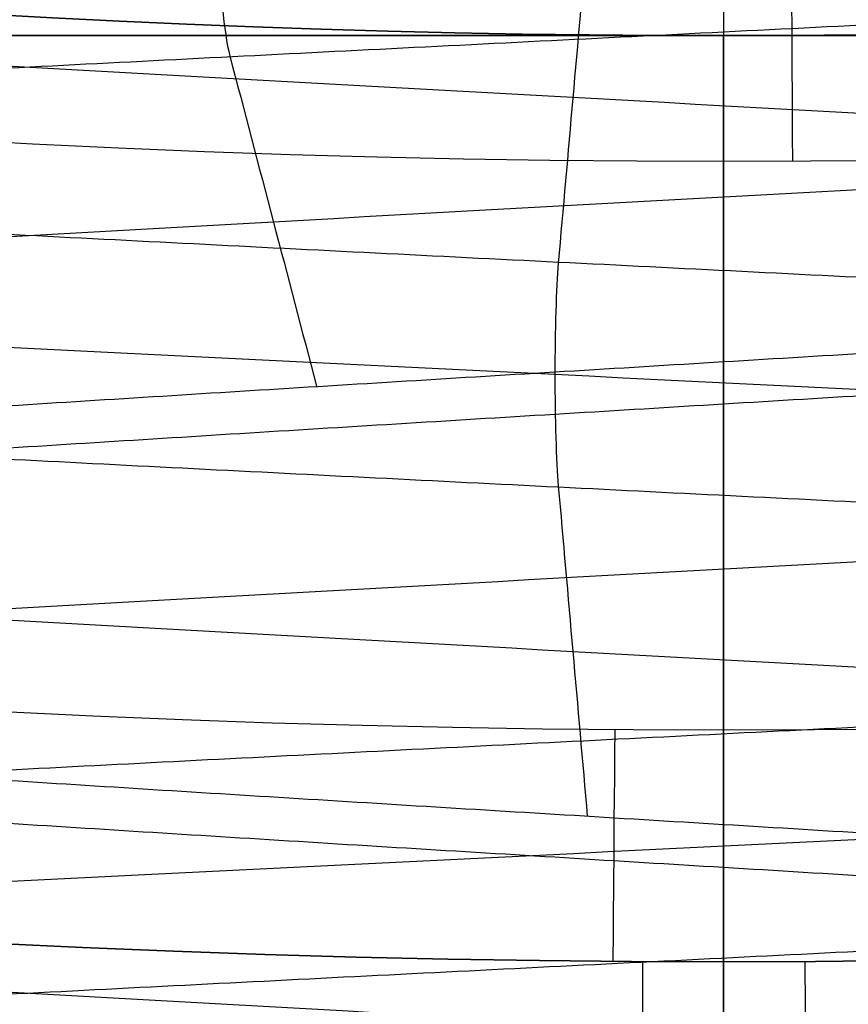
# Model space of a CAD drawing. Header units: centimetres. Extents: x -2.4 to 2.4, y -10.6 to 3.6.
# Tile 17 of 56: x -0.0608 to 0.0108, y -1.1837 to -1.0986. Entities that reach past the tile are written whole.
import ezdxf

# ---------------------------------------------------------------- set-up
doc = ezdxf.new("R2010")
doc.units = ezdxf.units.CM
doc.layers.add('Default', color=7, linetype='Continuous', true_color=0x000000)

msp = doc.modelspace()

# ---------------------------------------------------------------- linework, layer by layer
at = {"layer": 'Default'}
for p, q in [((0, 1.77, 13.7), (0, -1.670000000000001, 13.7)), ((3.150002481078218e-11, -0.4675213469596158, 12.3), (3.150002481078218e-11, -1.425494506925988, 12.3)), ((0, -1.04501037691, 10.45), (0, -1.18, 10.45)), ((0.4220485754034, -1.1, 11.59), (-0.4220485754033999, -1.1, 11.59)), ((0, -1.550000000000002, 6.15), (0, -1.099999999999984, 6.15)), ((0, -1.1, 6.15), (0, -1.1, 6.4)), ((0, -1.099999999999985, 6.4), (0, -1.305, 6.4)), ((0, -1.1, 11.4), (0, -1.298835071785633, 11.4)), ((-5.329070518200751e-15, -1.16, 11.78), (-5.329070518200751e-15, -1.1, 11.78)), ((-1.110223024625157e-16, -1.1, 11.4), (-1.110223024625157e-16, -1.1, 11.78)), ((0, -1.18, 11.76), (0, -1.18, 11.6))]:
    msp.add_line(p, q, dxfattribs=at)
at = {"layer": 'Default', "extrusion": (0, 0, -1)}
for centre, radius, start, end in [((4.288504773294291e-16, 4.288504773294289e-16), 2.149999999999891, 315, 135), ((-1.256073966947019e-16, -2.144252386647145e-16, -0.18), 1.899999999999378, 315, 135), ((-8.881784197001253e-17, 8.881784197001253e-17, -0.5), 1.749999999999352, 45.00000000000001, 225), ((0, 0.05, -13.68), 1.74, 90.00000000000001, 270), ((0, 0.04999999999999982, -13.7), 1.72, 90.00000000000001, 270), ((0, 0.05, -12.451744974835), 1.566764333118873, 90, 251.9193094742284), ((-2.564176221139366e-15, -2.564176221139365e-15, -0.45), 2.240000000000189, 134.9999999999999, 315.0000000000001), ((0, 0.05, -10.9), 1.525, 270, 90), ((0, 0.05, -11.37), 1.525, 270, 90), ((0, 0.05, -10.9), 1.525, 90, 270), ((0, 0.05, -11.37), 1.525, 90.00000000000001, 270), ((0, 0.05, -11.41), 1.530287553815, 179.7200707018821, 83.95881870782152), ((-3.03243080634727e-16, -1.256073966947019e-16), 2.149999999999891, 135, 315), ((-3.03243080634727e-16, -1.256073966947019e-16, -0.18), 2.149999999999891, 135, 315), ((2.254025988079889e-09, 0.05000001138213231, -13.5), 1.433589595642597, 289.9216455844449, 90.43115423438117), ((0, 0.05, -9.9), 1.4, 270, 90), ((0, 0.05, -9.822057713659), 1.355, 270, 90), ((0, 0.05, -9.822057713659), 1.355, 90, 270), ((-2.19646523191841e-13, -2.19735341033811e-13), 1.400000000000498, 96.40271283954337, 353.5972871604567), ((-2.19646523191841e-13, -2.19468887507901e-13, -1), 1.400000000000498, 96.40271283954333, 353.5972871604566), ((-3.552713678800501e-16, 0.05000000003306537, -11.4), 1.3488350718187, 96.81251619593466, 359.6984182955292), ((0, 0.05, -11.42), 1.328835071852, 96.86351363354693, 359.6984182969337), ((-1.25607396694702e-16, -3.920609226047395e-16, -0.18), 1.899999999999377, 135, 315), ((8.881784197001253e-17, -8.881784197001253e-17, -0.5), 1.749999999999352, 225, 45), ((1.776356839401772e-16, 0.04999999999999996, -11.38), 1.515, 179.9999999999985, 359.9999999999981), ((0, 0.05, -11.275), 1.515, 180, 0), ((-8.881784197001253e-17, 0.05, -10.94414213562), 1.390857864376, 180, 0), ((-1.776356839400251e-16, 0.05, -11.13), 1.385, 180, 0), ((0, 0.05, -11.044142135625), 1.385, 180, 0), ((3.496758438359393e-13, 0.05, -11.56), 1.352903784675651, 180, 359.9999999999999), ((0, 0.05, -11.55652703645), 1.352599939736, 180, 0), ((8.881784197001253e-17, 0.05, -9.9), 1.334004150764, 180, 0), ((8.881784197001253e-17, 0.05, -11.58), 1.332903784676, 180, 0), ((0, 0.05, -11.58), 1.332903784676, 180, 359.9999999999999), ((0, 0.05, -10.03737387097), 1.27, 180, 0), ((8.881784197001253e-17, 0.05, -10.41), 1.27, 180, 0), ((0, 0.05, -10.45), 1.23, 180, 0), ((0, 0.05, -11.76), 1.23, 180, 0), ((0, 0.05, -11.68), 1.23, 180, 0), ((8.881784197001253e-17, 0.05, -11.78), 1.21, 180, 0), ((-1.776356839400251e-16, -3.51976454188e-15, -11.37), 1.735, 180, 0), ((7.8133318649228e-33, -3.529390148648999e-15, -11.4), 1.705, 180, 0), ((-8.996141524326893e-31, -1.577721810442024e-31, -0.4), 1.705, 180.0000000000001, 5.301865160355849e-30), ((-6.457299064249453e-34, -1.844908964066e-15, -6.15), 1.55, 180, 0), ((-6.368046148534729e-18, 3.004263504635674e-14, -8.4), 1.350000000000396, 184.6843722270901, 355.31562777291), ((1.819441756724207e-18, 2.968736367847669e-14, -9.200000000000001), 1.350000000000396, 184.68437222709, 355.31562777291), ((1.169797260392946e-16, -5.027089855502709e-14, -9.208327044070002), 1.345192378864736, 190.2697526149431, 349.7302473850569), ((8.881784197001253e-17, -6.066258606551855e-14, -6.15), 1.099999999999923, 230.5994312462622, 309.4005687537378), ((1.332267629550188e-16, -6.492584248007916e-14, -6.4), 1.09999999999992, 230.599431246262, 309.4005687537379)]:
    msp.add_arc(centre, radius, start, end, dxfattribs=at)
at = {"layer": 'Default'}
for centre, radius, start, end in [((-1.753237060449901e-15, 1.930872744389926e-15, 0.45), 2.240000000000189, 44.99999999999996, 225.0000000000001), ((-1.79529310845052e-15, 1.884110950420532e-15), 2.240000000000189, 44.99999999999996, 225.0000000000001), ((0, 0, 0.225), 2.24, 45, 225), ((-3.400326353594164e-16, 3.400326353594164e-16, 0.5), 2.190000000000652, 45.00000000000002, 225), ((-1.256073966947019e-16, 3.03243080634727e-16, 0.18), 2.149999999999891, 45.00000000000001, 225), ((0, 0, 0.09000000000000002), 2.15, 45, 225), ((-3.920609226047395e-16, 1.25607396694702e-16), 1.899999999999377, 45.00000000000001, 225), ((0, 0, 0.09000000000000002), 1.9, 45, 225), ((0, 0.05, 13.68), 1.74, 90, 270), ((0, 0.05, 12.59), 1.74, 90, 260.7391860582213), ((0, 0.05, 12.59), 1.74, 279.2608117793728, 89.99999999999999), ((0, 0.04999999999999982, 13.7), 1.72, 90.00000000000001, 270), ((8.881784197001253e-17, 8.881784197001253e-17, 0.4), 1.749999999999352, 315, 135), ((0, 0, 0.4500000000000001), 1.75, 315, 135), ((0, 0.05, 11.4), 1.555, 90.00000000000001, 270), ((-7.006492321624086e-47, 0.05, 11.4), 1.555, 270, 90), ((2.616204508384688e-15, -2.438568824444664e-15), 2.240000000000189, 224.9999999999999, 45.00000000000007), ((0, 0, 0.225), 2.24, 225, 44.99999999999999), ((-2.220446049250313e-16, 0.04999999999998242, 13.40348994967), 1.533528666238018, 89.99999999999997, 250.0783541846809), ((0, 0.05, 11.135), 1.525, 90, 270), ((0, 0.05, 11.135), 1.525, 270, 89.99999999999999), ((-5.329070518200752e-16, 0.04999999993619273, 11.4), 1.520287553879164, 96.04118129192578, 0.279929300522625), ((3.400326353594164e-16, -3.400326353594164e-16, 0.5), 2.190000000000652, 225, 45.00000000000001), ((0, 0, 0.09000000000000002), 2.15, 225, 44.99999999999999), ((0, 0.05, 9.9), 1.4, 270, 90), ((0, 0.05, 8.1110288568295), 1.355, 90, 269.9999984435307), ((0, 0.05, 8.1110288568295), 1.355, 269.9999984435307, 89.99999999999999), ((0, 0, 0.4999999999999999), 1.4, 186.4027128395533, 83.59728716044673), ((-2.144252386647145e-16, 1.256073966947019e-16), 1.899999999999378, 225, 45), ((0, 0, 0.09000000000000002), 1.9, 225, 44.99999999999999), ((-8.881784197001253e-17, -8.881784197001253e-17, 0.4), 1.749999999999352, 135, 315), ((0, 0, 0.4500000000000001), 1.75, 135, 315), ((3.920609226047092e-16, -3.920609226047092e-16, 1), 1.520000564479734, 225, 44.99999999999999), ((0, 0.05, 11.41372291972), 1.529568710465, 180, 0), ((8.881784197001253e-17, 0.05, 11.17), 1.515, 180, 0), ((8.881784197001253e-17, 0.05, 11.4), 1.495, 180, 0), ((8.881784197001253e-17, 0.05, 11.15), 1.495, 180, 0), ((0, 0.05, 10.855), 1.48, 180, 270), ((0, 0.05, 11.15), 1.405, 180, 0), ((0, 0.05, 10.95828427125), 1.385, 180, 0), ((0, 0.05, 11.42347296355), 1.329138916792, 180.3015817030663, 0), ((0, 0.05, 9.913159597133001), 1.315210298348, 180, 0), ((0, 0.05, 10.223686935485), 1.27, 180, 0), ((0, 0.05, 11.58), 1.25, 180, 0), ((-1.824155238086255e-28, 0.04999999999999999, 11.6), 1.23, 180.0000000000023, 1.863727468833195e-12), ((0, 0.05, 10.45), 1.23, 180, 0), ((-8.881784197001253e-17, 0.05, 11.96432840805), 1.16085378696, 180, 0), ((0, 0.05, 10.855), 1.48, 270, 0), ((0, 0, 0.43), 1.735, 180, 0), ((0, 0, 5.900000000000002), 1.735, 180, 0), ((0, 0, 0.4), 1.705, 180, 359.9999999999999), ((0, 0, 3.56000028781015), 1.55, 180, 0), ((1.229683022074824e-13, 1.06581410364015e-15, 0.9700005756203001), 1.549999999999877, 224.9999999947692, 359.9999999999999), ((8.881784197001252e-16, 0.05000000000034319, 11.5), 1.740000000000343, 183.2946762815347, 269.9999999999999), ((-1.776356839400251e-16, 0.0499999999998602, 11.5), 1.59999999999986, 183.5833216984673, 270), ((1.776356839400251e-16, 0.04999999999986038, 11.5), 1.59999999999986, 270, 356.4166783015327), ((-7.105427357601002e-16, 0.05000000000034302, 11.5), 1.740000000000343, 270, 356.7053237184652), ((6.467908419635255e-17, -5.297984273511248e-14, 8.39167295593), 1.345192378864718, 190.2697526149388, 349.7302473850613), ((4.218847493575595e-16, 0.05000000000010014, 6.4), 1.3550000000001, 208.1972672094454, 270), ((-2.664535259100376e-16, 0.05000000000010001, 6.4), 1.3550000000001, 270, 331.8027327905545), ((0, 0, 6.275), 1.1, 230.5994312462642, 309.4005687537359)]:
    msp.add_arc(centre, radius, start, end, dxfattribs=at)
at = {"layer": 'Default', "extrusion": (0.9999868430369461, 0.005129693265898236, 0)}
msp.add_arc((-1.096901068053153, 11.95, 0.0002564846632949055), 0.02, 89.99999999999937, 134.2402724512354, dxfattribs=at)
at = {"layer": 'Default', "extrusion": (0.999969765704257, -0.007776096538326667, 0)}
msp.add_arc((-1.160001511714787, 11.76, -0.0003888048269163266), 0.02, 90, 180, dxfattribs=at)
at = {"layer": 'Default', "extrusion": (-0.9999839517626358, 0.005665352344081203, 0)}
msp.add_arc((1.180000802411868, 10.41, 0.0002832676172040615), 0.04000000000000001, 0, 90.00000000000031, dxfattribs=at)
at = {"layer": 'Default', "extrusion": (0.9999835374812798, 0.005738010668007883, 0)}
msp.add_arc((-1.200000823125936, 11.6, 0.0002869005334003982), 0.02000000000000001, 270, 0, dxfattribs=at)
at = {"layer": 'Default'}
msp.add_rational_spline([(1.374028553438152, 0.04999999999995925, 11.70832327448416), (1.374028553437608, -0.7592212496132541, 11.70832327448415), (0.8005436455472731, -1.324028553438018, 11.70832327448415), (1.321283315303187e-15, -1.324028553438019, 11.70832327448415), (-0.8005436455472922, -1.324028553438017, 11.70832327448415), (-1.37402855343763, -0.7592212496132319, 11.70832327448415), (-1.374028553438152, 0.04999999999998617, 11.70832327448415)], [1.15675898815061, 0.9380307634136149, 0.9481986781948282, 1.18726273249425, 0.9481986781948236, 0.9380307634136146, 1.156758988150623], degree=3, knots=[1.204921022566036, 1.204921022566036, 1.204921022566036, 1.204921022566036, 28.32963404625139, 28.32963404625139, 28.32963404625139, 55.45434706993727, 55.45434706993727, 55.45434706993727, 55.45434706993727], dxfattribs=at)
for points, degree in [([(-3.961980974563e-08, -1.305, 8.241672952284), (-0.0408199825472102, -1.304999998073, 8.245432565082), (-0.1224618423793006, -1.301305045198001, 8.252952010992), (-0.2438192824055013, -1.284761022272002, 8.264183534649), (-0.363434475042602, -1.257267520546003, 8.275363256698), (-0.4798652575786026, -1.219158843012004, 8.286410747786), (-0.5925915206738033, -1.170600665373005, 8.297331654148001), (-0.7002226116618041, -1.112204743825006, 8.308045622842), (-0.8023743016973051, -1.044177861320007, 8.318569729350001), (-0.8977286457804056, -0.9674043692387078, 8.328822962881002), (-0.9859682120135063, -0.8821453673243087, 8.338826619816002), (-1.065956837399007, -0.7895002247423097, 8.348507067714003), (-1.137409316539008, -0.6898153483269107, 8.357884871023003), (-1.199444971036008, -0.5843120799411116, 8.366900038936), (-1.251793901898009, -0.4734854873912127, 8.375567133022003), (-1.293874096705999, -0.3585404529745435, 8.383846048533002), (-1.314919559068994, -0.279657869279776, 8.389108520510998), (-1.323641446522, -0.2398246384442, 8.39167295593)], 3), ([(-1.323641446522, -0.2398246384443, 9.208327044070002), (-1.314919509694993, -0.279658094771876, 9.210891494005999), (-1.293874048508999, -0.3585410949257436, 9.216153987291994), (-1.251791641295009, -0.4734908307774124, 9.224433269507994), (-1.199444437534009, -0.5843130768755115, 9.233100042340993), (-1.137406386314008, -0.6898198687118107, 9.242115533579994), (-1.065956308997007, -0.7895007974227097, 9.251492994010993), (-0.9859662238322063, -0.8821474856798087, 9.261173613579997), (-0.8977288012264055, -0.9674041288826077, 9.271177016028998), (-0.802374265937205, -1.044177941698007, 9.281430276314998), (-0.7002219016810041, -1.112205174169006, 9.291954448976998), (-0.5925909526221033, -1.170600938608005, 9.302668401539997), (-0.4798645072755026, -1.219159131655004, 9.313589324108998), (-0.363433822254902, -1.257267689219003, 9.324636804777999), (-0.2438190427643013, -1.284761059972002, 9.33581648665), (-0.1224615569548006, -1.301305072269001, 9.347048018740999), (-0.0408197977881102, -1.305000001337, 9.354567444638), (2.95906893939e-08, -1.305, 9.358327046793)], 3), ([(1.323641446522, -0.2398246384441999, 8.39167295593), (1.314919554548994, -0.2796578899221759, 8.389108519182), (1.293874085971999, -0.3585405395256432, 8.383846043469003), (1.25179365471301, -0.4734860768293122, 8.375567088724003), (1.199444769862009, -0.5843125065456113, 8.366900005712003), (1.137408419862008, -0.6898167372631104, 8.357884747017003), (1.065956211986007, -0.7895010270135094, 8.348506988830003), (0.9859667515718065, -0.8821469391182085, 8.338826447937), (0.8977273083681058, -0.9674055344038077, 8.328822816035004), (0.802372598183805, -1.044179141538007, 8.318569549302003), (0.7002203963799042, -1.112206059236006, 8.308045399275), (0.5925900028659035, -1.170601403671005, 8.297331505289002), (0.4798631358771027, -1.219159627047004, 8.286410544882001), (0.3634338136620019, -1.257267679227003, 8.275363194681), (0.2438182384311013, -1.284761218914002, 8.264183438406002), (0.1224613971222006, -1.301305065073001, 8.252951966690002), (0.04081971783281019, -1.305000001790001, 8.245432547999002), (-3.961980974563e-08, -1.305, 8.241672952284)], 3), ([(2.95906893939e-08, -1.305, 9.358327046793), (0.0408199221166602, -1.30499999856, 9.354567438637), (0.1224617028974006, -1.301305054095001, 9.347048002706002), (0.2438190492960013, -1.284761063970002, 9.335816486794), (0.3634341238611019, -1.257267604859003, 9.324636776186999), (0.4798645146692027, -1.219159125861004, 9.313589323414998), (0.5925911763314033, -1.170600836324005, 9.302668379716), (0.7002220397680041, -1.112205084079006, 9.291954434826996), (0.802374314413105, -1.044177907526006, 9.281430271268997), (0.8977288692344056, -0.9674040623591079, 9.271177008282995), (0.9859661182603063, -0.8821475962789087, 9.261173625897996), (1.065956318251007, -0.7895007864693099, 9.251492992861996), (1.137406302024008, -0.6898199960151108, 9.242115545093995), (1.199444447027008, -0.5843130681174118, 9.233100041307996), (1.251791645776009, -0.4734908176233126, 9.224433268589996), (1.293874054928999, -0.3585410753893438, 9.216153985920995), (1.314919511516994, -0.2796580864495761, 9.21089149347), (1.323641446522, -0.2398246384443, 9.208327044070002)], 3), ([(0.1991160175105, -1.308872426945, 12.95878972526), (0.2057145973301, -1.308343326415, 12.95051536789), (0.2178788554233, -1.307285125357, 12.93314300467), (0.2327434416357, -1.30569782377, 12.90501783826), (0.2439954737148, -1.304110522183, 12.87526263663), (0.2514603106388, -1.302523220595, 12.84433923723), (0.2550220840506, -1.300935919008, 12.81272762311), (0.254625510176, -1.299348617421, 12.78091845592), (0.2502767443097, -1.297761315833, 12.74940546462), (0.2420432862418, -1.296174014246, 12.71867778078), (0.2300529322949, -1.294586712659, 12.68921234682), (0.2144917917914, -1.292999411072, 12.66146651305), (0.1956013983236, -1.291412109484, 12.63587093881), (0.1736749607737, -1.289824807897, 12.61282290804), (0.1490528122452, -1.28823750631, 12.59268016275), (0.1221171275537, -1.286650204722, 12.57575535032), (0.09328599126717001, -1.285062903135, 12.56231117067), (0.06300690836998, -1.283475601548, 12.55255629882), (0.03174985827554, -1.28188829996, 12.54664214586), (3.697042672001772e-15, -1.280300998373, 12.54466050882), (-0.03174985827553, -1.278713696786, 12.54664214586), (-0.06300690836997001, -1.277126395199, 12.55255629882), (-0.09328599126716, -1.275539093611, 12.56231117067), (-0.1221171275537, -1.273951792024, 12.57575535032), (-0.1490528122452, -1.272364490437, 12.59268016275), (-0.1736749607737, -1.270777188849, 12.61282290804), (-0.1956013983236, -1.269189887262, 12.63587093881), (-0.2144917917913, -1.267602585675, 12.66146651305), (-0.230052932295, -1.266015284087, 12.68921234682), (-0.2420432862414, -1.2644279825, 12.71867778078), (-0.2502767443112, -1.262840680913, 12.74940546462), (-0.2546255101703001, -1.261253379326, 12.78091845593), (-0.2550220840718, -1.259666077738, 12.81272762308), (-0.2514603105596, -1.258078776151, 12.84433923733), (-0.2439954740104, -1.256491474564, 12.87526263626), (-0.2327434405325, -1.254904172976, 12.90501783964), (-0.2178788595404, -1.253316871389, 12.93314299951), (-0.1996324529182, -1.251729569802, 12.95920156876), (-0.1782874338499, -1.250142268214, 12.98278907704), (-0.1541751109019, -1.248554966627, 13.00353940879), (-0.1276697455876, -1.24696766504, 13.02113048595), (-0.09918274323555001, -1.245380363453, 13.03528926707), (-0.0691562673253, -1.243793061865, 13.04579598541), (-0.03805637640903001, -1.242205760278, 13.05248756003), (-0.006365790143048, -1.240618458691, 13.05526012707), (0.02542360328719, -1.239031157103, 13.05407065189), (0.05681838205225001, -1.237443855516, 13.04893759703), (0.08733124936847, -1.235856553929, 13.03994063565), (0.1164885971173, -1.234269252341, 13.02721941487), (0.1438378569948, -1.232681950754, 13.01097138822), (0.1689545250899, -1.231094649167, 12.99144875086), (0.1914487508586, -1.22950734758, 12.96895452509), (0.2109713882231, -1.227920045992, 12.94383785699), (0.2272194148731, -1.226332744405, 12.91648859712), (0.2399406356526, -1.224745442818, 12.88733124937), (0.2489375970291, -1.22315814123, 12.85681838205), (0.2540706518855, -1.221570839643, 12.82542360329), (0.2552601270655, -1.219983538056, 12.79363420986), (0.2524875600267, -1.218396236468, 12.76194362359), (0.2457959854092, -1.216808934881, 12.73084373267), (0.2352892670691, -1.215221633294, 12.70081725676), (0.2211304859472, -1.213634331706, 12.67233025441), (0.2035394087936, -1.212047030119, 12.6458248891), (0.1827890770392, -1.210459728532, 12.62171256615), (0.1592015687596, -1.208872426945, 12.60036754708), (0.1331429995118, -1.207285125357, 12.58212114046), (0.1050178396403, -1.20569782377, 12.56725655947), (0.07526263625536, -1.204110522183, 12.55600452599), (0.04433923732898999, -1.202523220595, 12.54853968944), (0.01272762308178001, -1.200935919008, 12.54497791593), (-0.01908154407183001, -1.199348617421, 12.54537448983), (-0.05059453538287, -1.197761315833, 12.54972325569), (-0.08132221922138, -1.196174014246, 12.55795671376), (-0.1107876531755, -1.194586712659, 12.56994706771), (-0.1385334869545, -1.192999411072, 12.58550820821), (-0.1641290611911, -1.191412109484, 12.60439860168), (-0.1871770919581, -1.189824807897, 12.62632503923), (-0.2073198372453, -1.18823750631, 12.65094718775), (-0.2242446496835, -1.186650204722, 12.67788287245), (-0.2376888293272, -1.185062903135, 12.70671400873), (-0.2474437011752, -1.183475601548, 12.73699309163), (-0.2533578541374, -1.18188829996, 12.76825014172), (-0.2553394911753, -1.180300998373, 12.8), (-0.2533578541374, -1.178713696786, 12.83174985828), (-0.2474437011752, -1.177126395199, 12.86300690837), (-0.2376888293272, -1.175539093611, 12.89328599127), (-0.2242446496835, -1.173951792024, 12.92211712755), (-0.2073198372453, -1.172364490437, 12.94905281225), (-0.1871770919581, -1.170777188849, 12.97367496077), (-0.1641290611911, -1.169189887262, 12.99560139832), (-0.1385334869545, -1.167602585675, 13.01449179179), (-0.1107876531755, -1.166015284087, 13.03005293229), (-0.08132221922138, -1.1644279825, 13.04204328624), (-0.05059453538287, -1.162840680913, 13.05027674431), (-0.01908154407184, -1.161253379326, 13.05462551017), (0.01272762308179, -1.159666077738, 13.05502208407), (0.04433923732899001, -1.158078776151, 13.05146031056), (0.07526263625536, -1.156491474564, 13.04399547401), (0.1050178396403, -1.154904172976, 13.03274344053), (0.1331429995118, -1.153316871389, 13.01787885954), (0.1592015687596, -1.151729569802, 12.99963245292), (0.1827890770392, -1.150142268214, 12.97828743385), (0.2035394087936, -1.148554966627, 12.9541751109), (0.2211304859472, -1.14696766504, 12.92766974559), (0.2352892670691, -1.145380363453, 12.89918274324), (0.2457959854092, -1.143793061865, 12.86915626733), (0.2524875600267, -1.142205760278, 12.83805637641), (0.2552601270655, -1.140618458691, 12.80636579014), (0.2540706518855, -1.139031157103, 12.77457639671), (0.2489375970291, -1.137443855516, 12.74318161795), (0.2399406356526, -1.135856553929, 12.71266875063), (0.2272194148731, -1.134269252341, 12.68351140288), (0.2109713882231, -1.132681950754, 12.65616214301), (0.1914487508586, -1.131094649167, 12.63104547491), (0.1689545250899, -1.12950734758, 12.60855124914), (0.1438378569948, -1.127920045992, 12.58902861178), (0.1164885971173, -1.126332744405, 12.57278058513), (0.08733124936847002, -1.124745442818, 12.56005936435), (0.05681838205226, -1.12315814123, 12.55106240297), (0.02542360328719, -1.121570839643, 12.54592934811), (-0.006365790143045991, -1.119983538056, 12.54473987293), (-0.03805637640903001, -1.118396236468, 12.54751243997), (-0.0691562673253, -1.116808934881, 12.55420401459), (-0.09918274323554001, -1.115221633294, 12.56471073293), (-0.1276697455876, -1.113634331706, 12.57886951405), (-0.1541751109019, -1.112047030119, 12.59646059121), (-0.1782874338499, -1.110459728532, 12.61721092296), (-0.1996324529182, -1.108872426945, 12.64079843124), (-0.2178788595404, -1.107285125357, 12.66685700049), (-0.2327434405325, -1.10569782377, 12.69498216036), (-0.2439954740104, -1.104110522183, 12.72473736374), (-0.2514603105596, -1.102523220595, 12.75566076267), (-0.2550220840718, -1.100935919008, 12.78727237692), (-0.2546255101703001, -1.099348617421, 12.81908154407), (-0.2502767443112, -1.097761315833, 12.85059453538), (-0.2420432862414, -1.096174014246, 12.88132221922), (-0.230052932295, -1.094586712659, 12.91078765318), (-0.2144917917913, -1.092999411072, 12.93853348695), (-0.1956013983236, -1.091412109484, 12.96412906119), (-0.1736749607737, -1.089824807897, 12.98717709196), (-0.1490528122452, -1.08823750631, 13.00731983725), (-0.1221171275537, -1.086650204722, 13.02424464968), (-0.09328599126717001, -1.085062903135, 13.03768882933), (-0.06300690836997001, -1.083475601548, 13.04744370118), (-0.03174985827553, -1.08188829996, 13.05335785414), (0, -1.080300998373, 13.05533949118), (0.03174985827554, -1.078713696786, 13.05335785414), (0.06300690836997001, -1.077126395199, 13.04744370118), (0.09328599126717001, -1.075539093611, 13.03768882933), (0.1221171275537, -1.073951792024, 13.02424464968), (0.1490528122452, -1.072364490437, 13.00731983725), (0.1736749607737, -1.070777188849, 12.98717709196), (0.1956013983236, -1.069189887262, 12.96412906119), (0.2144917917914, -1.067602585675, 12.93853348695), (0.230052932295, -1.066015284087, 12.91078765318), (0.2420432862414, -1.0644279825, 12.88132221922), (0.2502767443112, -1.062840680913, 12.85059453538), (0.2546255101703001, -1.061253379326, 12.81908154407), (0.2550220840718, -1.059666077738, 12.78727237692), (0.2514603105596, -1.058078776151, 12.75566076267), (0.2439954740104, -1.056491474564, 12.72473736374), (0.2327434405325, -1.054904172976, 12.69498216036), (0.2178788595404, -1.053316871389, 12.66685700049), (0.1996324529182, -1.051729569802, 12.64079843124), (0.1782874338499, -1.050142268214, 12.61721092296), (0.1541751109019, -1.048554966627, 12.59646059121), (0.1276697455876, -1.04696766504, 12.57886951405), (0.09918274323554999, -1.045380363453, 12.56471073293), (0.06915626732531, -1.043793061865, 12.55420401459), (0.03805637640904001, -1.042205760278, 12.54751243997), (0.006365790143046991, -1.040618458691, 12.54473987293), (-0.02542360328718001, -1.039031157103, 12.54592934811), (-0.05681838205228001, -1.037443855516, 12.55106240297), (-0.08733124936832, -1.035856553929, 12.56005936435), (-0.1164885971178, -1.034269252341, 12.57278058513), (-0.1438378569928, -1.032681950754, 12.58902861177), (-0.1689545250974, -1.031094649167, 12.60855124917), (-0.1914487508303, -1.02950734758, 12.63104547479), (-0.2109713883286, -1.027920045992, 12.65616214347), (-0.2272194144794, -1.026332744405, 12.68351140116), (-0.239940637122, -1.024745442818, 12.71266875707), (-0.2459386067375, -1.023687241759, 12.7330106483), (-0.2482936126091, -1.02315814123, 12.74332860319)], 3), ([(-0.2482936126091, -1.042556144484, 12.74332860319), (-0.2459386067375, -1.043085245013, 12.7330106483), (-0.239940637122, -1.044143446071, 12.71266875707), (-0.2272194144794, -1.045730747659, 12.68351140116), (-0.2109713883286, -1.047318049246, 12.65616214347), (-0.1914487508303, -1.048905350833, 12.63104547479), (-0.1689545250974, -1.050492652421, 12.60855124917), (-0.1438378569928, -1.052079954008, 12.58902861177), (-0.1164885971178, -1.053667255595, 12.57278058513), (-0.08733124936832, -1.055254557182, 12.56005936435), (-0.05681838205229, -1.05684185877, 12.55106240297), (-0.02542360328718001, -1.058429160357, 12.54592934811), (0.006365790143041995, -1.060016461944, 12.54473987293), (0.03805637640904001, -1.061603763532, 12.54751243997), (0.06915626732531, -1.063191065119, 12.55420401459), (0.09918274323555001, -1.064778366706, 12.56471073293), (0.1276697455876, -1.066365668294, 12.57886951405), (0.1541751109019, -1.067952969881, 12.59646059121), (0.1782874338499, -1.069540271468, 12.61721092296), (0.1996324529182, -1.071127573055, 12.64079843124), (0.2178788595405, -1.072714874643, 12.66685700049), (0.2327434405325, -1.07430217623, 12.69498216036), (0.2439954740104, -1.075889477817, 12.72473736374), (0.2514603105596, -1.077476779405, 12.75566076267), (0.2550220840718, -1.079064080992, 12.78727237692), (0.2546255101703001, -1.080651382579, 12.81908154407), (0.2502767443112, -1.082238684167, 12.85059453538), (0.2420432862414, -1.083825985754, 12.88132221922), (0.230052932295, -1.085413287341, 12.91078765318), (0.2144917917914, -1.087000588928, 12.93853348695), (0.1956013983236, -1.088587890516, 12.96412906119), (0.1736749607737, -1.090175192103, 12.98717709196), (0.1490528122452, -1.09176249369, 13.00731983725), (0.1221171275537, -1.093349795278, 13.02424464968), (0.09328599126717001, -1.094937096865, 13.03768882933), (0.06300690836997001, -1.096524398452, 13.04744370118), (0.03174985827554, -1.09811170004, 13.05335785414), (0, -1.099699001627, 13.05533949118), (-0.03174985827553, -1.101286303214, 13.05335785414), (-0.06300690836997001, -1.102873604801, 13.04744370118), (-0.09328599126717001, -1.104460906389, 13.03768882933), (-0.1221171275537, -1.106048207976, 13.02424464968), (-0.1490528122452, -1.107635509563, 13.00731983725), (-0.1736749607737, -1.109222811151, 12.98717709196), (-0.1956013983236, -1.110810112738, 12.96412906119), (-0.2144917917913, -1.112397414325, 12.93853348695), (-0.230052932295, -1.113984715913, 12.91078765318), (-0.2420432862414, -1.1155720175, 12.88132221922), (-0.2502767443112, -1.117159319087, 12.85059453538), (-0.2546255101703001, -1.118746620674, 12.81908154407), (-0.2550220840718, -1.120333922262, 12.78727237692), (-0.2514603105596, -1.121921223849, 12.75566076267), (-0.2439954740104, -1.123508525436, 12.72473736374), (-0.2327434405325, -1.125095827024, 12.69498216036), (-0.2178788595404, -1.126683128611, 12.66685700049), (-0.1996324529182, -1.128270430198, 12.64079843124), (-0.1782874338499, -1.129857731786, 12.61721092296), (-0.1541751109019, -1.131445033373, 12.59646059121), (-0.1276697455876, -1.13303233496, 12.57886951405), (-0.09918274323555, -1.134619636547, 12.56471073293), (-0.0691562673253, -1.136206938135, 12.55420401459), (-0.03805637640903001, -1.137794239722, 12.54751243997), (-0.006365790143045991, -1.139381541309, 12.54473987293), (0.02542360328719, -1.140968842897, 12.54592934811), (0.05681838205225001, -1.142556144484, 12.55106240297), (0.08733124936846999, -1.144143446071, 12.56005936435), (0.1164885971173, -1.145730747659, 12.57278058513), (0.1438378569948, -1.147318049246, 12.58902861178), (0.1689545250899, -1.148905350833, 12.60855124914), (0.1914487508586, -1.150492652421, 12.63104547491), (0.2109713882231, -1.152079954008, 12.65616214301), (0.2272194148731, -1.153667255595, 12.68351140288), (0.2399406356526, -1.155254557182, 12.71266875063), (0.2489375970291, -1.15684185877, 12.74318161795), (0.2540706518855, -1.158429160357, 12.77457639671), (0.2552601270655, -1.160016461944, 12.80636579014), (0.2524875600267, -1.161603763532, 12.83805637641), (0.2457959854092, -1.163191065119, 12.86915626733), (0.2352892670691, -1.164778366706, 12.89918274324), (0.2211304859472, -1.166365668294, 12.92766974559), (0.2035394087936, -1.167952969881, 12.9541751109), (0.1827890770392, -1.169540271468, 12.97828743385), (0.1592015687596, -1.171127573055, 12.99963245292), (0.1331429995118, -1.172714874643, 13.01787885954), (0.1050178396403, -1.17430217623, 13.03274344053), (0.07526263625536, -1.175889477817, 13.04399547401), (0.04433923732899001, -1.177476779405, 13.05146031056), (0.01272762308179, -1.179064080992, 13.05502208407), (-0.01908154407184, -1.180651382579, 13.05462551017), (-0.05059453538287, -1.182238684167, 13.05027674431), (-0.08132221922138, -1.183825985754, 13.04204328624), (-0.1107876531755, -1.185413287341, 13.03005293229), (-0.1385334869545, -1.187000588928, 13.01449179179), (-0.1641290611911, -1.188587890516, 12.99560139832), (-0.1871770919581, -1.190175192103, 12.97367496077), (-0.2073198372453, -1.19176249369, 12.94905281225), (-0.2242446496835, -1.193349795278, 12.92211712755), (-0.2376888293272, -1.194937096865, 12.89328599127), (-0.2474437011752, -1.196524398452, 12.86300690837), (-0.2533578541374, -1.19811170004, 12.83174985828), (-0.2553394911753, -1.199699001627, 12.8), (-0.2533578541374, -1.201286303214, 12.76825014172), (-0.2474437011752, -1.202873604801, 12.73699309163), (-0.2376888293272, -1.204460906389, 12.70671400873), (-0.2242446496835, -1.206048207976, 12.67788287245), (-0.2073198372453, -1.207635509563, 12.65094718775), (-0.1871770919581, -1.209222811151, 12.62632503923), (-0.1641290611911, -1.210810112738, 12.60439860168), (-0.1385334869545, -1.212397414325, 12.58550820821), (-0.1107876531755, -1.213984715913, 12.56994706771), (-0.08132221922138, -1.2155720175, 12.55795671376), (-0.05059453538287, -1.217159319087, 12.54972325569), (-0.01908154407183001, -1.218746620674, 12.54537448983), (0.01272762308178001, -1.220333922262, 12.54497791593), (0.04433923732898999, -1.221921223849, 12.54853968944), (0.07526263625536, -1.223508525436, 12.55600452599), (0.1050178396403, -1.225095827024, 12.56725655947), (0.1331429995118, -1.226683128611, 12.58212114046), (0.1592015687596, -1.228270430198, 12.60036754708), (0.1827890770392, -1.229857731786, 12.62171256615), (0.2035394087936, -1.231445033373, 12.6458248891), (0.2211304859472, -1.23303233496, 12.67233025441), (0.2352892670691, -1.234619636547, 12.70081725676), (0.2457959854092, -1.236206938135, 12.73084373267), (0.2524875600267, -1.237794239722, 12.76194362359), (0.2552601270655, -1.239381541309, 12.79363420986), (0.2540706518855, -1.240968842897, 12.82542360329), (0.2489375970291, -1.242556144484, 12.85681838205), (0.2399406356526, -1.244143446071, 12.88733124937), (0.2272194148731, -1.245730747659, 12.91648859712), (0.2109713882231, -1.247318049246, 12.94383785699), (0.1914487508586, -1.248905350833, 12.96895452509), (0.1689545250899, -1.250492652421, 12.99144875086), (0.1438378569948, -1.252079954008, 13.01097138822), (0.1164885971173, -1.253667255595, 13.02721941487), (0.08733124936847, -1.255254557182, 13.03994063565), (0.05681838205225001, -1.25684185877, 13.04893759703), (0.02542360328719, -1.258429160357, 13.05407065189), (-0.006365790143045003, -1.260016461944, 13.05526012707), (-0.03805637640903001, -1.261603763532, 13.05248756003), (-0.0691562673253, -1.263191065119, 13.04579598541), (-0.09918274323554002, -1.264778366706, 13.03528926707), (-0.1276697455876, -1.266365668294, 13.02113048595), (-0.1541751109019, -1.267952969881, 13.00353940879), (-0.1782874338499, -1.269540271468, 12.98278907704), (-0.1996324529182, -1.271127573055, 12.95920156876), (-0.2178788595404, -1.272714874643, 12.93314299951), (-0.2327434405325, -1.27430217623, 12.90501783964), (-0.2439954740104, -1.275889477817, 12.87526263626), (-0.2514603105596, -1.277476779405, 12.84433923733), (-0.2550220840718, -1.279064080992, 12.81272762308), (-0.2546255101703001, -1.280651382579, 12.78091845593), (-0.2502767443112, -1.282238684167, 12.74940546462), (-0.2420432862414, -1.283825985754, 12.71867778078), (-0.230052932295, -1.285413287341, 12.68921234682), (-0.2144917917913, -1.287000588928, 12.66146651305), (-0.1956013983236, -1.288587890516, 12.63587093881), (-0.1736749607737, -1.290175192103, 12.61282290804), (-0.1490528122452, -1.29176249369, 12.59268016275), (-0.1221171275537, -1.293349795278, 12.57575535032), (-0.09328599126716, -1.294937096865, 12.56231117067), (-0.06300690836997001, -1.296524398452, 12.55255629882), (-0.03174985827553, -1.29811170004, 12.54664214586), (3.197442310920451e-15, -1.299699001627, 12.54466050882), (0.03174985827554, -1.301286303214, 12.54664214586), (0.06300690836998, -1.302873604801, 12.55255629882), (0.09328599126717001, -1.304460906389, 12.56231117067), (0.1221171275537, -1.306048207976, 12.57575535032), (0.1490528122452, -1.307635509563, 12.59268016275), (0.1736749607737, -1.309222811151, 12.61282290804), (0.1956013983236, -1.310810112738, 12.63587093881), (0.2144917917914, -1.312397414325, 12.66146651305), (0.2300529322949, -1.313984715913, 12.68921234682), (0.2420432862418, -1.3155720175, 12.71867778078), (0.2502767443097, -1.317159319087, 12.74940546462), (0.254625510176, -1.318746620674, 12.78091845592), (0.2550220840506, -1.320333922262, 12.81272762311), (0.2514603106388, -1.321921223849, 12.84433923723), (0.2439954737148, -1.323508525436, 12.87526263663), (0.2327434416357, -1.325095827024, 12.90501783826), (0.2178788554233, -1.326683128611, 12.93314300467), (0.2057145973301, -1.327741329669, 12.95051536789), (0.1991160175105, -1.328270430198, 12.95878972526)], 3), ([(0, -1.128162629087, 13.01), (0.009166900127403, -1.127606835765, 13.01), (0.02749957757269, -1.126495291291, 13.0087960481), (0.05448341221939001, -1.124830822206, 13.00343181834), (0.08061754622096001, -1.123161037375, 12.99455962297), (0.1052820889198, -1.121497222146, 12.98239529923), (0.1282212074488, -1.119828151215, 12.96707017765), (0.1489160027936, -1.118162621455, 12.94891580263), (0.1670728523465, -1.11649683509, 12.92821762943), (0.1823943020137, -1.114828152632, 12.90528369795), (0.1945595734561, -1.113164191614, 12.88061705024), (0.2034293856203, -1.111495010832, 12.85449254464), (0.208795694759, -1.109830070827, 12.82750136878), (0.2106019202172, -1.108163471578, 12.80001389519), (0.2087966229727, -1.106495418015, 12.77250243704), (0.2034335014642, -1.104831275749, 12.74552389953), (0.1945620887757, -1.103161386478, 12.71938767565), (0.1823966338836, -1.101497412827, 12.69472080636), (0.1670773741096, -1.099828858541, 12.67178797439), (0.148917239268, -1.098162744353, 12.65108549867), (0.1282272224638, -1.096497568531, 12.63293449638), (0.1052843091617, -1.09482818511, 12.61760582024), (0.08062132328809, -1.093164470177, 12.6054420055), (0.05448580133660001, -1.091494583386, 12.59656871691), (0.02750071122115, -1.089830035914, 12.59120405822), (0.009167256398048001, -1.088718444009, 12.59), (0, -1.088162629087, 12.59)], 3), ([(-0.01177537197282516, -1.091129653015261, 12.59032007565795), (-0.01261255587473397, -1.100641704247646, 12.57541263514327), (-0.01344973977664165, -1.110153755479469, 12.56050519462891), (-0.01428692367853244, -1.119665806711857, 12.54559775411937)], 3), ([(0, -1.091837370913, 12.59), (0.009167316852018, -1.092393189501, 12.59), (0.02750091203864, -1.093504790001, 12.5912040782), (0.05448622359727, -1.095169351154, 12.59656880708), (0.08062206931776, -1.09683926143, 12.60544233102), (0.1052847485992, -1.098502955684, 12.61760602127), (0.1282287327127, -1.100172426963, 12.63293568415), (0.1489175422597, -1.101837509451, 12.65108575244), (0.1670790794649, -1.103503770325, 12.67179019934), (0.1823965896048, -1.105172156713, 12.69472087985), (0.194562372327, -1.106836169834, 12.71938829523), (0.2034334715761, -1.108506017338, 12.74552390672), (0.2087966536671, -1.110170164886, 12.77250251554), (0.2106019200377, -1.111838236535, 12.80001427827), (0.2087956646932, -1.113504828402, 12.82750162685), (0.203429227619, -1.115169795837, 12.85449324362), (0.1945591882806, -1.116838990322, 12.8806179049), (0.182394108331, -1.118502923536, 12.90528414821), (0.1670714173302, -1.120171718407, 12.92821946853), (0.1489156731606, -1.121837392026, 12.94891615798), (0.1282189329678, -1.123503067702, 12.96707194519), (0.1052813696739, -1.125172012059, 12.98239566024), (0.08061600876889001, -1.126835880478, 12.99456027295), (0.05448295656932, -1.128505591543, 13.0034318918), (0.02749924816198, -1.130170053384, 13.00879609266), (0.009166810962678, -1.131281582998, 13.01), (0, -1.131837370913, 13.01)], 3), ([(-0.359895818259, -1.1, 11.78), (-5.500044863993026e-13, -1.1, 11.78), (0.3598958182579, -1.1, 11.78)], 2), ([(-0.2858758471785, -1.1, 11.4), (5.551115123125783e-17, -1.1, 11.4), (0.2858758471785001, -1.1, 11.4)], 2), ([(-0.04268087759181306, -1.101763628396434, 13.05120165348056), (-0.04018263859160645, -1.111265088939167, 13.03649807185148), (-0.03768439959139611, -1.120766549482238, 13.0217944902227), (-0.03518616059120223, -1.130268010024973, 13.00709090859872)], 3), ([(0, -1.168162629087, 12.59), (-0.009167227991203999, -1.167606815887, 12.59), (-0.02750062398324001, -1.166495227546, 12.59120405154), (-0.05448559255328, -1.164830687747, 12.59656866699), (-0.08062106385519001, -1.163160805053, 12.60544189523), (-0.1052841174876, -1.161497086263, 12.6176057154), (-0.1282268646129, -1.159827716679, 12.63293422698), (-0.148917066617, -1.158162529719, 12.65108530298), (-0.1670770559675, -1.156496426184, 12.67178765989), (-0.182395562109, -1.154827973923, 12.69471897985), (-0.1945610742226, -1.153164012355, 12.71938556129), (-0.2034321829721, -1.151494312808, 12.74551861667), (-0.2087962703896, -1.1498299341, 12.77250089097), (-0.21060192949, -1.148162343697, 12.80000470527), (-0.2087960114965, -1.146495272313, 12.8274999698), (-0.2034308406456, -1.144830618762, 12.8544865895), (-0.1945608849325, -1.143161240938, 12.88061446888), (-0.1823950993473, -1.14149722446, 12.90528187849), (-0.1670773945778, -1.139828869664, 12.92821182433), (-0.1489170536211, -1.138162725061, 12.94891475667), (-0.128226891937, -1.136497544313, 12.96706573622), (-0.1052841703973, -1.134828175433, 12.98239425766), (-0.08062111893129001, -1.133164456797, 12.9945580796), (-0.05448568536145, -1.131494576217, 13.003431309), (-0.02750065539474, -1.129830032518, 13.00879594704), (-0.009167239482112, -1.128718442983, 13.01), (0, -1.128162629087, 13.01)], 3), ([(0, -1.128162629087, 13.01), (0, -1.13, 13.01), (0, -1.131837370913, 13.01)], 2), ([(0, -1.131837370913, 13.01), (-0.009167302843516, -1.132393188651, 13.01), (-0.0275008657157, -1.13350478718, 13.00879592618), (-0.05448612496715, -1.13516934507, 13.00343121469), (-0.08062189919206, -1.136839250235, 12.99455774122), (-0.105284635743, -1.138502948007, 12.98239403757), (-0.1282284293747, -1.140172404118, 12.96706454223), (-0.1489174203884, -1.141837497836, 12.94891439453), (-0.1670789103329, -1.143503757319, 12.92820994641), (-0.1823958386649, -1.145172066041, 12.90528040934), (-0.1945616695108, -1.14683607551, 12.88061311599), (-0.2034324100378, -1.148505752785, 12.85448032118), (-0.2087963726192, -1.150170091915, 12.82749868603), (-0.2106019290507, -1.15183778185, 12.79999322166), (-0.2087959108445, -1.153504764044, 12.77249943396), (-0.2034304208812, -1.155169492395, 12.74551161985), (-0.1945601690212, -1.15683886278, 12.71938397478), (-0.182394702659, -1.158502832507, 12.69471725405), (-0.1670750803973, -1.160171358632, 12.67178520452), (-0.1489164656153, -1.161837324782, 12.65108464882), (-0.1282237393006, -1.163502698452, 12.63293179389), (-0.1052827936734, -1.165171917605, 12.617605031), (-0.08061895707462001, -1.166835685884, 12.60544098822), (-0.05448410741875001, -1.168505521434, 12.59656832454), (-0.02749995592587, -1.170170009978, 12.59120399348), (-0.009167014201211, -1.171281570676, 12.59), (0, -1.171837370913, 12.59)], 3), ([(-0.01428686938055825, -1.138906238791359, 12.54559872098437), (-0.01344972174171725, -1.14841787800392, 12.56050551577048), (-0.01261257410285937, -1.157929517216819, 12.57541231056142), (-0.01177542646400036, -1.167441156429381, 12.59031910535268)], 3), ([(0, -1.168162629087, 12.59), (0, -1.17, 12.59), (0, -1.171837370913, 12.59)], 2), ([(0, -1.208162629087, 13.01), (0.009167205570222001, -1.207606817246, 13.01), (0.02750046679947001, -1.206495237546, 13.00879598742), (0.05448561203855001, -1.204830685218, 13.00343127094), (0.08061972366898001, -1.203160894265, 12.99455869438), (0.1052837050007, -1.201497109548, 12.98239437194), (0.1282229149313, -1.199828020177, 12.96706884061), (0.148916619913, -1.198162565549, 12.94891512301), (0.1670742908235, -1.196496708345, 12.92821607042), (0.1823971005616, -1.194827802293, 12.90527866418), (0.1945619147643, -1.193163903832, 12.88061280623), (0.2034341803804, -1.191493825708, 12.85447361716), (0.2087967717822, -1.189829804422, 12.82749696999), (0.2106019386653, -1.188161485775, 12.79998114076), (0.2087954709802, -1.186495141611, 12.77249789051), (0.2034289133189, -1.184830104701, 12.74550513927), (0.1945581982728, -1.18316086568, 12.7193799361), (0.1823936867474, -1.181497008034, 12.69471476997), (0.1670672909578, -1.179827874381, 12.67177523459), (0.1489148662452, -1.178162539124, 12.6510830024), (0.1282131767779, -1.17649649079, 12.63292360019), (0.1052802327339, -1.174827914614, 12.61760383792), (0.08061270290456, -1.173163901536, 12.60543833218), (0.05448288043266, -1.171494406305, 12.59656820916), (0.02749880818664, -1.169829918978, 12.59120381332), (0.009166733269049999, -1.168718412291, 12.59), (0, -1.168162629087, 12.59)], 3), ([(0, -1.171837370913, 12.59), (0.009167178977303, -1.172393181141, 12.59), (0.02750047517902, -1.173504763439, 12.5912040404), (0.05448523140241, -1.17516928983, 12.59656858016), (0.08062063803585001, -1.17683916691, 12.60544171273), (0.105283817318, -1.178502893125, 12.61760555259), (0.1282262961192, -1.180172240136, 12.63293379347), (0.1489169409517, -1.181837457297, 12.65108512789), (0.1670770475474, -1.183503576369, 12.67178771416), (0.1823950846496, -1.185171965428, 12.69471810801), (0.1945607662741, -1.186835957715, 12.71938513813), (0.2034311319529, -1.188505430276, 12.74551451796), (0.2087960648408, -1.190170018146, 12.77250009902), (0.2106019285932, -1.191837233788, 12.799997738), (0.2087962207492, -1.193504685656, 12.82749927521), (0.203431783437, -1.195169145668, 12.85448282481), (0.1945613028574, -1.196838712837, 12.88061380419), (0.1823954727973, -1.198502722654, 12.90528108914), (0.1670784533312, -1.200171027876, 12.92821050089), (0.1489172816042, -1.201837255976, 12.94891453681), (0.1282279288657, -1.203502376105, 12.96706493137), (0.1052844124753, -1.205171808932, 12.98239415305), (0.08062158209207, -1.206835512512, 12.99455787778), (0.05448588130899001, -1.20850541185, 13.00343127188), (0.0275007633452, -1.21016996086, 13.00879593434), (0.009167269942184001, -1.21128155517, 13.01), (0, -1.211837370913, 13.01)], 3)]:
    msp.add_open_spline(points, degree=degree, dxfattribs=at)
for points, knots in [([(0.1815290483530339, -1.294643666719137, 12.94475923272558), (0.1951174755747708, -1.293452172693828, 12.92778782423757), (0.2355511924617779, -1.289165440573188, 12.86005608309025), (0.2396281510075, -1.2817834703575, 12.71614908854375), (0.1227957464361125, -1.272497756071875, 12.577814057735), (-0.05648918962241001, -1.263212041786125, 12.552500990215), (-0.2070413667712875, -1.2539263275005, 12.6530965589), (-0.2522672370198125, -1.244640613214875, 12.82842367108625), (-0.1691611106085, -1.235354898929, 12.98929136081), (3.92108064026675e-09, -1.226069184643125, 13.05386353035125), (0.1691610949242, -1.2167834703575, 12.98929135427), (0.2522672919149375, -1.207497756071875, 12.828423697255), (0.2070411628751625, -1.198212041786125, 12.65309646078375), (0.05648995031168, -1.1889263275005, 12.552501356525), (-0.1227985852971, -1.179640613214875, 12.57781269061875), (-0.23961755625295, -1.170354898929, 12.71615419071), (-0.2345393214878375, -1.161069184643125, 12.89714936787), (-0.1101472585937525, -1.1517834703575, 13.028723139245), (0.07027844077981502, -1.142497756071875, 13.04394186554), (0.2149523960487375, -1.133212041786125, 12.93506354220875), (0.2502766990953, -1.1239263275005, 12.75747627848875), (0.1582813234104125, -1.114640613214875, 12.60152149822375), (-0.01423424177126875, -1.105354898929, 12.54653584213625), (-0.1795086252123, -1.096069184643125, 12.62049137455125), (-0.25346415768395, -1.0867834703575, 12.785765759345), (-0.1984785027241, -1.077497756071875, 12.95828131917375), (-0.042523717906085, -1.068212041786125, 13.05027671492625), (0.1350635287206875, -1.0589263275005, 13.01495233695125), (0.243941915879, -1.049640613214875, 12.87027866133), (0.22872295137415, -1.040354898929, 12.689851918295), (0.097150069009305, -1.031069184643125, 12.565463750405), (-0.08384842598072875, -1.0217834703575, 12.56037097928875), (-0.1938196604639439, -1.014401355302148, 12.6532848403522), (-0.2215641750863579, -1.010114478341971, 12.72713041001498), (-0.2263605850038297, -1.008922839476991, 12.74833851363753)], [1.235631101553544, 1.235631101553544, 1.235631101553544, 1.235631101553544, 2.00897406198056, 4.017948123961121, 6.026922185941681, 8.035896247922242, 10.0448703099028, 12.05384437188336, 14.06281843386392, 16.07179249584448, 18.08076655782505, 20.08974061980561, 22.09871468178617, 24.10768874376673, 26.11666280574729, 28.12563686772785, 30.13461092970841, 32.14358499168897, 34.15255905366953, 36.16153311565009, 38.17050717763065, 40.17948123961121, 42.18845530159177, 44.19742936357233, 46.20640342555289, 48.21537748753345, 50.22435154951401, 52.23332561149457, 54.24229967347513, 56.2512737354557, 58.26024779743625, 60.26922185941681, 62.27819592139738, 63.05163289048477, 63.05163289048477, 63.05163289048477, 63.05163289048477]), ([(0.2031376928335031, -1.318574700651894, 12.9619966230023), (0.2183451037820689, -1.317383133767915, 12.94300382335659), (0.263594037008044, -1.31309632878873, 12.86720748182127), (0.2681564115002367, -1.305714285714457, 12.70616645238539), (0.1374148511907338, -1.296428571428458, 12.55136233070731), (-0.06321435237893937, -1.287142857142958, 12.52303568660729), (-0.2316900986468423, -1.277857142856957, 12.63560737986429), (-0.2823002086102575, -1.268571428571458, 12.83180757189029), (-0.1893001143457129, -1.259285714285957, 13.01182691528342), (4.387893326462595e-09, -1.249999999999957, 13.08408654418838), (0.1893000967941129, -1.240714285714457, 13.01182690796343), (0.2823002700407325, -1.231428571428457, 12.83180760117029), (0.2316898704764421, -1.222142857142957, 12.63560727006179), (0.06321520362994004, -1.212857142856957, 12.52303609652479), (-0.1374180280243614, -1.203571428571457, 12.55136080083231), (-0.2681445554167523, -1.194285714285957, 12.7061721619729), (-0.2624617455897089, -1.184999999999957, 12.90871521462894), (-0.1232605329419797, -1.175714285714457, 13.05595313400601), (0.0786452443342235, -1.166428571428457, 13.07298368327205), (0.2405429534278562, -1.157142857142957, 12.95114315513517), (0.2800726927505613, -1.147857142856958, 12.75241373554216), (0.1771250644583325, -1.138571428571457, 12.5778921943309), (-0.01592885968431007, -1.129285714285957, 12.51636037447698), (-0.2008795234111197, -1.119999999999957, 12.59912047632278), (-0.2836396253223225, -1.110714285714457, 12.78407114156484), (-0.2221078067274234, -1.101428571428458, 12.97712505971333), (-0.04758626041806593, -1.092142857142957, 13.08007271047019), (0.1511431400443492, -1.082857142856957, 13.04054288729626), (0.272983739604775, -1.073571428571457, 12.87864549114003), (0.2559529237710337, -1.064285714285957, 12.6767385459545), (0.1087159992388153, -1.054999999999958, 12.53754169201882), (-0.09383076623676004, -1.045714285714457, 12.53184261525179), (-0.2168931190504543, -1.038332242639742, 12.63581706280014), (-0.2479408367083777, -1.03404543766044, 12.7184523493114), (-0.2533083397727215, -1.032853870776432, 12.74218379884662)], [1.259238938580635, 1.259238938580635, 1.259238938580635, 1.259238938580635, 2.047435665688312, 4.094871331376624, 6.142306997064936, 8.189742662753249, 10.23717832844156, 12.28461399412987, 14.33204965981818, 16.3794853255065, 18.42692099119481, 20.47435665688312, 22.52179232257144, 24.56922798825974, 26.61666365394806, 28.66409931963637, 30.71153498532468, 32.75897065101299, 34.80640631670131, 36.85384198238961, 38.90127764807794, 40.94871331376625, 42.99614897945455, 45.04358464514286, 47.09102031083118, 49.1384559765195, 51.1858916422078, 53.23332730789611, 55.28076297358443, 57.32819863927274, 59.37563430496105, 61.42306997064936, 63.47050563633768, 64.25870236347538, 64.25870236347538, 64.25870236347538, 64.25870236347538]), ([(0.1815240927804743, -1.342505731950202, 12.9447654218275), (0.1951147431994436, -1.341314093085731, 12.92779240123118), (0.2355511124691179, -1.337027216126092, 12.86005890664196), (0.2396281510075, -1.329645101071, 12.71614908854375), (0.1227957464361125, -1.320359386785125, 12.577814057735), (-0.05648918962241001, -1.3110736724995, 12.552500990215), (-0.2070413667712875, -1.301787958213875, 12.6530965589), (-0.2522672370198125, -1.292502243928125, 12.82842367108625), (-0.1691611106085, -1.2832165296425, 12.98929136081), (3.921080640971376e-09, -1.273930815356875, 13.05386353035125), (0.1691610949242, -1.264645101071, 12.98929135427), (0.2522672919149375, -1.255359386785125, 12.828423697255), (0.2070411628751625, -1.2460736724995, 12.65309646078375), (0.05648995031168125, -1.236787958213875, 12.552501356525), (-0.1227985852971, -1.227502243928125, 12.57781269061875), (-0.23961755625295, -1.2182165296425, 12.71615419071), (-0.2345393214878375, -1.208930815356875, 12.89714936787), (-0.1101472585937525, -1.199645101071, 13.028723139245), (0.07027844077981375, -1.190359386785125, 13.04394186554), (0.2149523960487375, -1.1810736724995, 12.93506354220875), (0.2502766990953, -1.171787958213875, 12.75747627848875), (0.1582813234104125, -1.162502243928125, 12.60152149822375), (-0.01423424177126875, -1.1532165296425, 12.54653584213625), (-0.1795086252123, -1.143930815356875, 12.62049137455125), (-0.25346415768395, -1.134645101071, 12.785765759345), (-0.1984785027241, -1.125359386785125, 12.95828131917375), (-0.042523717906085, -1.1160736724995, 13.05027671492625), (0.1350635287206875, -1.106787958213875, 13.01495233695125), (0.243941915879, -1.097502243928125, 12.87027866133), (0.22872295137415, -1.0882165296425, 12.689851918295), (0.097150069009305, -1.078930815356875, 12.565463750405), (-0.08384842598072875, -1.069645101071, 12.56037097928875), (-0.1938175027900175, -1.062263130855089, 12.65328301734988), (-0.2215623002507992, -1.057976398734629, 12.72712542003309), (-0.2263588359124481, -1.056784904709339, 12.74833078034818)], [1.235537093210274, 1.235537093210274, 1.235537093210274, 1.235537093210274, 2.008974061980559, 4.017948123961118, 6.026922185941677, 8.035896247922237, 10.04487030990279, 12.05384437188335, 14.06281843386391, 16.07179249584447, 18.08076655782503, 20.08974061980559, 22.09871468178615, 24.10768874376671, 26.11666280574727, 28.12563686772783, 30.13461092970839, 32.14358499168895, 34.15255905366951, 36.16153311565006, 38.17050717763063, 40.17948123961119, 42.18845530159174, 44.1974293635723, 46.20640342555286, 48.21537748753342, 50.22435154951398, 52.23332561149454, 54.2422996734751, 56.25127373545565, 58.26024779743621, 60.26922185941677, 62.27819592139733, 63.05153888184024, 63.05153888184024, 63.05153888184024, 63.05153888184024]), ([(-0.04268089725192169, -1.082523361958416, 13.05120176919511), (-0.04321255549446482, -1.084607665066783, 13.05433088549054), (-0.04389074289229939, -1.092143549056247, 13.05832241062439), (-0.04321243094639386, -1.09967943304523, 13.05433015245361), (-0.04268060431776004, -1.101763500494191, 13.05120004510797)], [0.02371685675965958, 0.02371685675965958, 0.02371685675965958, 0.02371685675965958, 0.1567564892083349, 0.2898205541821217, 0.2898205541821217, 0.2898205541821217, 0.2898205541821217]), ([(-0.01428683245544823, -1.119665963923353, 12.54559937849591), (-0.01446481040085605, -1.121750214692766, 12.54243018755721), (-0.01469183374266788, -1.129286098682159, 12.53838766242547), (-0.01446478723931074, -1.136821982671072, 12.54243059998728), (-0.01428677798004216, -1.138906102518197, 12.54560034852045)], [0.02371142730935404, 0.02371142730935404, 0.02371142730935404, 0.02371142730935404, 0.1567564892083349, 0.289815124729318, 0.289815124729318, 0.289815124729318, 0.289815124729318])]:
    msp.add_open_spline(points, degree=3, knots=knots, dxfattribs=at)
msp.add_rational_spline([(2.884996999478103e-18, -1.110853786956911, 11.96432840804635), (9.913081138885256e-17, -1.271421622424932, 11.8079632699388), (2.535507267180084e-15, -1.396128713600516, 11.62173698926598), (2.663123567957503e-15, -1.479568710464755, 11.41372291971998)], [1.200271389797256, 1.182926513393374, 1.182926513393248, 1.200271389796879], degree=3, dxfattribs=at)

doc.saveas('drawing.dxf')
